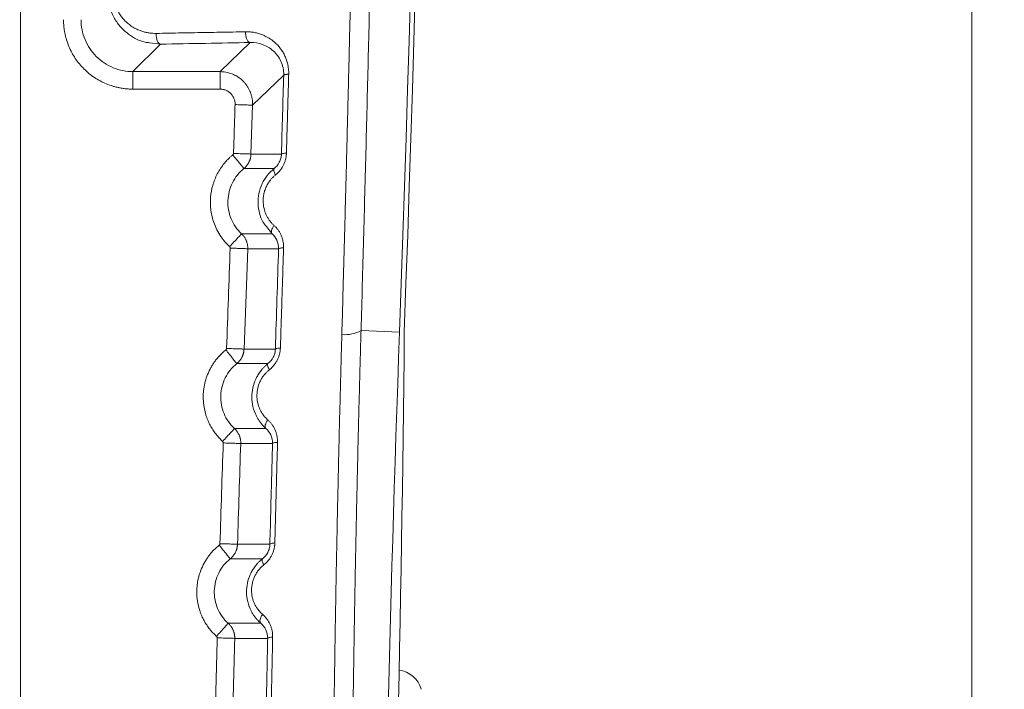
# Model space of a CAD drawing. Header units: millimetres. Extents: x 0 to 594, y 0 to 420.
# Tile 35 of 75: x 155 to 186, y 259 to 280. Entities that reach past the tile are written whole.
import ezdxf

# ---------------------------------------------------------------- set-up
doc = ezdxf.new("R2010")
doc.units = ezdxf.units.MM
doc.styles.add('SLDTEXTSTYLE1', font='TXT', dxfattribs={"width": 0.605})
doc.dimstyles.new('SLDDIMSTYLE0', dxfattribs={"dimtxt": 2.568319, "dimasz": 3.3, "dimexe": 0, "dimexo": 0.0625, "dimgap": 0.64208, "dimtad": 1, "dimdec": 1, "dimlfac": 5, "dimrnd": 1e-09, "dimzin": 12, "dimdsep": 46, "dimtxsty": 'SLDTEXTSTYLE1', "dimsah": 1, "dimcen": 0.09, "dimadec": 0, "dimazin": 3, "dimtfac": 1, "dimtdec": 1, "dimtofl": 0, "dimtmove": 0, "dimatfit": 3, "dimfxl": 0, "dimfrac": 2, "dimtolj": 1, "dimtzin": 12, "dimarcsym": 0})

# ---------------------------------------------------------------- blocks, each defined once
blk = doc.blocks.new('_D_15')
at = {"color": 7, "linetype": 'Continuous', "lineweight": 0}
for p, q in [((107.707, 372.909), (185.665, 372.909)), ((184.665, 230.163), (184.665, 372.909)), ((180.133, 305.701), (180.133, 306.289)), ((180.133, 306.289), (184.077, 306.289)), ((184.077, 306.289), (184.077, 305.701)), ((180.133, 297.371), (180.133, 296.783)), ((184.077, 296.783), (184.077, 297.371)), ((180.133, 296.783), (184.077, 296.783)), ((162.794, 230.163), (185.665, 230.163))]:
    blk.add_line(p, q, dxfattribs=at)
for points in [[(184.665, 372.909), (184.165, 369.609), (185.165, 369.609)], [(184.665, 230.163), (185.165, 233.463), (184.165, 233.463)]]:
    blk.add_solid(points, dxfattribs=at)
at = {"color": 7, "linetype": 'Continuous', "lineweight": 0, "char_height": 2.6458, "attachment_point": 1, "rotation": 90, "style": 'SLDTEXTSTYLE1'}
for s, insert in [('713,7', (176.135, 297.126)), ('28,1', (180.667, 298.106))]:
    blk.add_mtext(s, dxfattribs=dict(at, insert=insert))

msp = doc.modelspace()

# ---------------------------------------------------------------- linework, layer by layer
at = {"color": 7, "linetype": 'Continuous', "lineweight": 15}
for p, q in [((155.356, 240.307), (155.356, 352.309)), ((158.825, 278.328), (159.671, 279.174)), ((162.436, 279.223), (161.511, 278.328)), ((161.511, 278.328), (158.825, 278.328)), ((163.467, 278.223), (162.51, 277.296)), ((161.511, 277.788), (158.825, 277.788)), ((162.46, 275.79), (162.51, 277.296)), ((162.46, 275.79), (163.397, 275.791)), ((162.239, 275.345), (163.173, 275.345)), ((163.109, 273.334), (162.169, 273.335)), ((162.247, 269.785), (162.36, 272.874)), ((163.309, 272.874), (162.359, 272.874)), ((167.035, 270.309), (165.85, 270.352)), ((162.246, 269.785), (163.211, 269.785)), ((162.022, 269.339), (162.983, 269.339)), ((162.919, 267.34), (161.95, 267.341)), ((163.124, 266.877), (162.144, 266.878)), ((162.044, 263.776), (163.041, 263.777)), ((161.818, 263.326), (162.813, 263.326)), ((162.761, 261.343), (161.758, 261.343)), ((162.974, 260.878), (161.959, 260.878))]:
    msp.add_line(p, q, dxfattribs=at)
at = {"color": 8, "linetype": 'Continuous', "lineweight": 15}
for p, q in [((159.335, 279.218), (159.671, 279.174)), ((162.933, 273.561), (163.108, 273.333))]:
    msp.add_line(p, q, dxfattribs=at)
at = {"color": 7, "linetype": 'Continuous', "lineweight": 15, "flags": 128}
for points in [[(159.671, 279.174), (159.643, 279.182), (159.617, 279.202), (159.593, 279.234), (159.573, 279.276), (159.556, 279.327), (159.545, 279.383), (159.538, 279.444), (159.538, 279.505)], [(163.109, 273.334), (163.096, 273.353), (163.089, 273.377), (163.088, 273.406), (163.093, 273.439), (163.104, 273.475), (163.12, 273.513), (163.142, 273.552), (163.168, 273.592)], [(162.919, 267.34), (162.906, 267.36), (162.898, 267.385), (162.896, 267.415), (162.901, 267.449), (162.912, 267.486), (162.928, 267.525), (162.95, 267.565), (162.977, 267.605)]]:
    msp.add_lwpolyline(points, dxfattribs=at)
at = {"color": 7, "linetype": 'Continuous', "lineweight": 15}
for centre, radius, start, end in [((-1331.993, 324.309), 1500, 357.936906, 1.58813), ((-1331.993, 324.311), 1500.147, 357.936937, 1.58947), ((165.349, 271.293), 1.065, 265.1205, 298.0364), ((1166.387, 234.309), 1000, 177.936906, 179.404983), ((-832.915, 280.268), 1000.147, 357.943004, 359.429318), ((163.337, 269.549), 0.268, 84.0806, 118.1353), ((163.252, 266.663), 0.25, 84.2059, 120.93), ((166.907, 259.076), 0.833, 16.2602, 81.961)]:
    msp.add_arc(centre, radius, start, end, dxfattribs=at)
for points, knots in [([(165.837, 365.134), (165.84, 364.904), (165.848, 364.445), (165.858, 363.755), (165.869, 363.064), (165.879, 362.372), (165.889, 361.68), (165.898, 360.988), (165.908, 360.294), (165.917, 359.6), (165.926, 358.906), (165.935, 358.21), (165.944, 357.515), (165.952, 356.818), (165.96, 356.121), (165.969, 355.423), (165.976, 354.725), (165.984, 354.026), (165.991, 353.327), (165.999, 352.627), (166.005, 351.926), (166.012, 351.225), (166.019, 350.523), (166.025, 349.821), (166.031, 349.118), (166.037, 348.415), (166.043, 347.711), (166.048, 347.006), (166.053, 346.301), (166.058, 345.596), (166.063, 344.89), (166.067, 344.183), (166.072, 343.476), (166.076, 342.768), (166.08, 342.06), (166.083, 341.352), (166.087, 340.642), (166.09, 339.933), (166.093, 339.223), (166.095, 338.512), (166.098, 337.801), (166.1, 337.089), (166.102, 336.377), (166.104, 335.665), (166.105, 334.952), (166.107, 334.238), (166.108, 333.524), (166.109, 332.81), (166.109, 332.095), (166.11, 331.38), (166.11, 330.664), (166.11, 329.948), (166.109, 329.232), (166.109, 328.515), (166.108, 327.797), (166.107, 327.079), (166.105, 326.361), (166.104, 325.643), (166.102, 324.924), (166.1, 324.204), (166.098, 323.484), (166.095, 322.764), (166.092, 322.044), (166.089, 321.323), (166.086, 320.602), (166.083, 319.88), (166.079, 319.158), (166.075, 318.436), (166.071, 317.713), (166.066, 316.99), (166.061, 316.266), (166.056, 315.543), (166.051, 314.819), (166.046, 314.094), (166.04, 313.37), (166.034, 312.645), (166.028, 311.919), (166.021, 311.194), (166.015, 310.468), (166.008, 309.741), (166, 309.015), (165.993, 308.288), (165.985, 307.561), (165.977, 306.834), (165.969, 306.106), (165.961, 305.378), (165.952, 304.65), (165.943, 303.922), (165.934, 303.193), (165.924, 302.464), (165.915, 301.735), (165.905, 301.006), (165.894, 300.276), (165.884, 299.546), (165.873, 298.816), (165.862, 298.086), (165.851, 297.356), (165.84, 296.625), (165.828, 295.894), (165.816, 295.163), (165.804, 294.432), (165.791, 293.7), (165.778, 292.969), (165.765, 292.237), (165.752, 291.505), (165.739, 290.773), (165.725, 290.041), (165.711, 289.308), (165.697, 288.576), (165.682, 287.843), (165.667, 287.11), (165.652, 286.377), (165.637, 285.644), (165.622, 284.911), (165.606, 284.177), (165.59, 283.444), (165.573, 282.71), (165.557, 281.977), (165.54, 281.243), (165.523, 280.509), (165.506, 279.775), (165.488, 279.041), (165.47, 278.307), (165.452, 277.573), (165.434, 276.839), (165.416, 276.105), (165.397, 275.371), (165.378, 274.636), (165.358, 273.902), (165.339, 273.168), (165.319, 272.434), (165.299, 271.699), (165.279, 270.965), (165.265, 270.476), (165.258, 270.231)], [0, 0, 0, 0, 0.007374, 0.014751, 0.022132, 0.029515, 0.036902, 0.044292, 0.051685, 0.059081, 0.06648, 0.073882, 0.081288, 0.088696, 0.096108, 0.103523, 0.110941, 0.118362, 0.125786, 0.133213, 0.140643, 0.148077, 0.155513, 0.162952, 0.170395, 0.17784, 0.185289, 0.192741, 0.200195, 0.207653, 0.215114, 0.222578, 0.230044, 0.237514, 0.244987, 0.252463, 0.259942, 0.267424, 0.27491, 0.282398, 0.289889, 0.297383, 0.304881, 0.312381, 0.319885, 0.327391, 0.334901, 0.342414, 0.34993, 0.357449, 0.364971, 0.372496, 0.380024, 0.387555, 0.395089, 0.402627, 0.410167, 0.417711, 0.425257, 0.432807, 0.440359, 0.447915, 0.455474, 0.463036, 0.470601, 0.478169, 0.48574, 0.493314, 0.500892, 0.508472, 0.516055, 0.523642, 0.531231, 0.538824, 0.54642, 0.554018, 0.56162, 0.569225, 0.576833, 0.584444, 0.592058, 0.599675, 0.607295, 0.614918, 0.622544, 0.630174, 0.637806, 0.645441, 0.65308, 0.660722, 0.668366, 0.676014, 0.683665, 0.691319, 0.698976, 0.706636, 0.714299, 0.721965, 0.729635, 0.737307, 0.744983, 0.752661, 0.760343, 0.768028, 0.775716, 0.783407, 0.791101, 0.798798, 0.806499, 0.814202, 0.821909, 0.829619, 0.837332, 0.845047, 0.852766, 0.860488, 0.868214, 0.875942, 0.883673, 0.891407, 0.899144, 0.906885, 0.914628, 0.922374, 0.930123, 0.937876, 0.945631, 0.953389, 0.96115, 0.968914, 0.976681, 0.984451, 0.992224, 1, 1, 1, 1]), ([(166.413, 364.951), (166.417, 364.713), (166.424, 364.237), (166.436, 363.523), (166.447, 362.809), (166.458, 362.096), (166.468, 361.383), (166.479, 360.671), (166.489, 359.959), (166.499, 359.247), (166.509, 358.536), (166.518, 357.825), (166.527, 357.114), (166.536, 356.404), (166.545, 355.694), (166.553, 354.985), (166.57, 353.573), (166.593, 351.452), (166.62, 348.614), (166.643, 345.757), (166.67, 341.83), (166.693, 336.841), (166.704, 330.797), (166.697, 324.771), (166.673, 318.737), (166.632, 312.689), (166.573, 306.619), (166.496, 300.544), (166.426, 296.019), (166.374, 293.044), (166.348, 291.618), (166.322, 290.194), (166.294, 288.771), (166.266, 287.348), (166.236, 285.927), (166.206, 284.506), (166.174, 283.087), (166.142, 281.668), (166.109, 280.25), (166.074, 278.833), (166.039, 277.417), (166.003, 276.002), (165.966, 274.588), (165.928, 273.175), (165.89, 271.763), (165.863, 270.822), (165.85, 270.352)], [0, 0, 0, 0, 0.007665, 0.015323, 0.022972, 0.030612, 0.038245, 0.045869, 0.053486, 0.061094, 0.068695, 0.076288, 0.083872, 0.091449, 0.099019, 0.106581, 0.114135, 0.144153, 0.174311, 0.204615, 0.235067, 0.299143, 0.362904, 0.426383, 0.489607, 0.553381, 0.61719, 0.681066, 0.745039, 0.760061, 0.775077, 0.790089, 0.805097, 0.820101, 0.835102, 0.8501, 0.865095, 0.880088, 0.895079, 0.910068, 0.925057, 0.940045, 0.955033, 0.970021, 0.98501, 1, 1, 1, 1]), ([(158.044, 280.745), (158.053, 280.617), (158.073, 280.356), (158.215, 280.01), (158.422, 279.709), (158.737, 279.428), (159.057, 279.246), (159.29, 279.222), (159.335, 279.218)], [0, 0, 0, 0, 0.168692, 0.346364, 0.499104, 0.667669, 0.936225, 1, 1, 1, 1]), ([(158.215, 280.775), (158.215, 280.76), (158.215, 280.73), (158.218, 280.684), (158.222, 280.639), (158.228, 280.594), (158.235, 280.55), (158.244, 280.506), (158.263, 280.427), (158.301, 280.314), (158.366, 280.175), (158.445, 280.047), (158.535, 279.935), (158.634, 279.837), (158.744, 279.747), (158.871, 279.667), (159.001, 279.605), (159.126, 279.561), (159.235, 279.533), (159.34, 279.515), (159.438, 279.506), (159.504, 279.505), (159.538, 279.505)], [0, 0, 0, 0, 0.0209858, 0.041857, 0.0626457, 0.0833843, 0.1041055, 0.1248421, 0.1456268, 0.2182645, 0.2921733, 0.3632156, 0.4353363, 0.5018301, 0.5690174, 0.6475866, 0.7269561, 0.7879004, 0.8491074, 0.8994445, 0.949668, 1, 1, 1, 1]), ([(158.825, 277.788), (158.804, 277.788), (158.764, 277.788), (158.703, 277.791), (158.642, 277.795), (158.582, 277.801), (158.523, 277.809), (158.463, 277.818), (158.39, 277.832), (158.302, 277.852), (158.167, 277.889), (157.937, 277.972), (157.627, 278.138), (157.303, 278.405), (157.036, 278.728), (156.871, 279.038), (156.788, 279.268), (156.75, 279.402), (156.727, 279.505), (156.708, 279.609), (156.695, 279.714), (156.687, 279.82), (156.686, 279.891), (156.686, 279.927)], [0, 0, 0, 0, 0.018191, 0.036297, 0.054332, 0.072311, 0.090248, 0.108157, 0.126054, 0.157124, 0.188402, 0.251, 0.375892, 0.49997, 0.623946, 0.748564, 0.81107, 0.842333, 0.873462, 0.904919, 0.936442, 0.968109, 1, 1, 1, 1]), ([(158.825, 278.328), (158.615, 278.328), (158.406, 278.369), (158.019, 278.529), (157.841, 278.648), (157.545, 278.944), (157.427, 279.121), (157.267, 279.508), (157.225, 279.717), (157.226, 279.927)], [0, 0, 0, 0, 0.25, 0.25, 0.5, 0.5, 0.75, 0.75, 1, 1, 1, 1]), ([(159.538, 279.505), (159.669, 279.507), (159.933, 279.512), (160.328, 279.519), (160.723, 279.526), (161.117, 279.533), (161.51, 279.54), (161.903, 279.548), (162.164, 279.552), (162.294, 279.555)], [0, 0, 0, 0, 0.142527, 0.285164, 0.427911, 0.570768, 0.713735, 0.856813, 1, 1, 1, 1]), ([(162.436, 279.223), (162.415, 279.225), (162.394, 279.236), (162.358, 279.274), (162.343, 279.299), (162.32, 279.353), (162.31, 279.387), (162.296, 279.466), (162.293, 279.51), (162.294, 279.555)], [0, 0, 0, 0, 0.25, 0.25, 0.5, 0.5, 0.75, 0.75, 1, 1, 1, 1]), ([(162.294, 279.555), (162.311, 279.555), (162.344, 279.555), (162.393, 279.554), (162.442, 279.55), (162.49, 279.545), (162.563, 279.535), (162.662, 279.513), (162.796, 279.47), (162.944, 279.405), (163.098, 279.31), (163.262, 279.173), (163.388, 279.021), (163.48, 278.866), (163.534, 278.747), (163.576, 278.625), (163.602, 278.514), (163.615, 278.417), (163.622, 278.332), (163.621, 278.275), (163.621, 278.247)], [0, 0, 0, 0, 0.024828, 0.049408, 0.073765, 0.097925, 0.121911, 0.185132, 0.249375, 0.334319, 0.426843, 0.517508, 0.647993, 0.709853, 0.771245, 0.830074, 0.887443, 0.924717, 0.962166, 1, 1, 1, 1]), ([(162.436, 279.223), (162.565, 279.227), (162.693, 279.206), (162.933, 279.12), (163.046, 279.055), (163.193, 278.923), (163.238, 278.874), (163.319, 278.766), (163.354, 278.706), (163.411, 278.579), (163.433, 278.512), (163.462, 278.37), (163.469, 278.297), (163.467, 278.223)], [0, 0, 0, 0, 0.25, 0.25, 0.5, 0.5, 0.625, 0.625, 0.75, 0.75, 0.875, 0.875, 1, 1, 1, 1]), ([(158.825, 277.788), (158.825, 277.85), (158.825, 277.918), (158.825, 278.048), (158.825, 278.111), (158.825, 278.215), (158.825, 278.257), (158.825, 278.312), (158.825, 278.325), (158.825, 278.328)], [0, 0, 0, 0, 0.25, 0.25, 0.5, 0.5, 0.75, 0.75, 1, 1, 1, 1]), ([(161.511, 277.788), (161.511, 277.857), (161.511, 277.926), (161.511, 278.054), (161.511, 278.113), (161.511, 278.213), (161.511, 278.253), (161.511, 278.309), (161.511, 278.325), (161.511, 278.328)], [0, 0, 0, 0, 0.25, 0.25, 0.5, 0.5, 0.75, 0.75, 1, 1, 1, 1]), ([(162.51, 277.296), (162.51, 277.311), (162.51, 277.342), (162.509, 277.387), (162.505, 277.432), (162.499, 277.477), (162.491, 277.521), (162.482, 277.565), (162.47, 277.608), (162.457, 277.65), (162.442, 277.691), (162.425, 277.731), (162.407, 277.77), (162.387, 277.808), (162.366, 277.845), (162.343, 277.881), (162.319, 277.916), (162.294, 277.949), (162.267, 277.981), (162.231, 278.021), (162.184, 278.068), (162.124, 278.118), (162.06, 278.164), (161.991, 278.206), (161.918, 278.242), (161.842, 278.272), (161.762, 278.297), (161.68, 278.314), (161.596, 278.326), (161.539, 278.327), (161.511, 278.328)], [0, 0, 0, 0, 0.028663, 0.057158, 0.085487, 0.113648, 0.141642, 0.169468, 0.197128, 0.224621, 0.251947, 0.279106, 0.306099, 0.332925, 0.359585, 0.386078, 0.412404, 0.438565, 0.46456, 0.490388, 0.538881, 0.587921, 0.637508, 0.687644, 0.738328, 0.789562, 0.841345, 0.893679, 0.946564, 1, 1, 1, 1]), ([(163.467, 278.223), (163.468, 278.226), (163.473, 278.229), (163.49, 278.235), (163.502, 278.237), (163.53, 278.241), (163.547, 278.243), (163.572, 278.245), (163.581, 278.245), (163.6, 278.246), (163.61, 278.247), (163.621, 278.247)], [0, 0, 0, 0, 0.25, 0.25, 0.5, 0.5, 0.75, 0.75, 0.875, 0.875, 1, 1, 1, 1]), ([(163.621, 278.247), (163.615, 278.044), (163.604, 277.638), (163.586, 277.03), (163.569, 276.422), (163.557, 276.018), (163.551, 275.816)], [0, 0, 0, 0, 0.250539, 0.500718, 0.750539, 1, 1, 1, 1]), ([(161.97, 277.313), (161.97, 277.321), (161.971, 277.335), (161.97, 277.357), (161.967, 277.388), (161.96, 277.43), (161.942, 277.494), (161.907, 277.568), (161.848, 277.645), (161.774, 277.709), (161.701, 277.749), (161.637, 277.771), (161.59, 277.782), (161.548, 277.787), (161.523, 277.788), (161.511, 277.788)], [0, 0, 0, 0, 0.029549, 0.058829, 0.087907, 0.157528, 0.23092, 0.358465, 0.490016, 0.622914, 0.754473, 0.827855, 0.898433, 0.948814, 1, 1, 1, 1]), ([(161.921, 275.808), (161.929, 276.059), (161.946, 276.561), (161.962, 277.062), (161.97, 277.313)], [0, 0, 0, 0, 0.499983, 1, 1, 1, 1]), ([(161.97, 277.313), (162.033, 277.311), (162.1, 277.309), (162.23, 277.305), (162.293, 277.303), (162.397, 277.299), (162.439, 277.298), (162.494, 277.296), (162.507, 277.296), (162.51, 277.296)], [0, 0, 0, 0, 0.25, 0.25, 0.5, 0.5, 0.75, 0.75, 1, 1, 1, 1]), ([(161.801, 272.94), (161.786, 272.953), (161.757, 272.981), (161.715, 273.024), (161.674, 273.069), (161.623, 273.128), (161.563, 273.206), (161.476, 273.336), (161.384, 273.503), (161.302, 273.706), (161.249, 273.903), (161.218, 274.093), (161.206, 274.279), (161.214, 274.525), (161.271, 274.833), (161.388, 275.128), (161.519, 275.349), (161.614, 275.479), (161.697, 275.575), (161.762, 275.642), (161.828, 275.705), (161.875, 275.744), (161.898, 275.764)], [0, 0, 0, 0, 0.019047, 0.037916, 0.056626, 0.075198, 0.111882, 0.148862, 0.221739, 0.29038, 0.353561, 0.413176, 0.470863, 0.52803, 0.643934, 0.762843, 0.823633, 0.884319, 0.913699, 0.942955, 0.971251, 1, 1, 1, 1]), ([(161.898, 275.764), (161.901, 275.766), (161.905, 275.769), (161.91, 275.776), (161.915, 275.785), (161.919, 275.795), (161.92, 275.804), (161.921, 275.808)], [0, 0, 0, 0, 0.168049, 0.334519, 0.502831, 0.750029, 1, 1, 1, 1]), ([(161.898, 275.764), (161.934, 275.72), (161.973, 275.672), (162.052, 275.575), (162.092, 275.526), (162.161, 275.442), (162.189, 275.406), (162.228, 275.358), (162.238, 275.346), (162.239, 275.345)], [0, 0, 0, 0, 0.25, 0.25, 0.5, 0.5, 0.75, 0.75, 1, 1, 1, 1]), ([(161.921, 275.808), (161.99, 275.806), (162.059, 275.804), (162.187, 275.799), (162.246, 275.797), (162.345, 275.794), (162.386, 275.793), (162.442, 275.791), (162.458, 275.79), (162.46, 275.79)], [0, 0, 0, 0, 0.25, 0.25, 0.5, 0.5, 0.75, 0.75, 1, 1, 1, 1]), ([(162.239, 275.345), (162.248, 275.352), (162.265, 275.367), (162.29, 275.391), (162.312, 275.415), (162.333, 275.441), (162.353, 275.467), (162.371, 275.495), (162.387, 275.523), (162.402, 275.552), (162.415, 275.581), (162.426, 275.61), (162.436, 275.64), (162.444, 275.67), (162.45, 275.7), (162.455, 275.73), (162.458, 275.76), (162.459, 275.78), (162.46, 275.79)], [0, 0, 0, 0, 0.066565, 0.132589, 0.198081, 0.263044, 0.327474, 0.391363, 0.454705, 0.517494, 0.579725, 0.641398, 0.70252, 0.763098, 0.823134, 0.88263, 0.941585, 1, 1, 1, 1]), ([(163.397, 275.791), (163.396, 275.747), (163.39, 275.704), (163.368, 275.619), (163.352, 275.578), (163.293, 275.462), (163.237, 275.396), (163.173, 275.345)], [0, 0, 0, 0, 0.25, 0.25, 0.5, 0.5, 1, 1, 1, 1]), ([(163.551, 275.816), (163.551, 275.804), (163.55, 275.781), (163.547, 275.745), (163.542, 275.71), (163.536, 275.675), (163.524, 275.62), (163.503, 275.547), (163.465, 275.456), (163.417, 275.369), (163.365, 275.297), (163.314, 275.238), (163.268, 275.191), (163.234, 275.163), (163.217, 275.149)], [0, 0, 0, 0, 0.045769, 0.091318, 0.136743, 0.182144, 0.227617, 0.351115, 0.474906, 0.604311, 0.736256, 0.823149, 0.910885, 1, 1, 1, 1]), ([(163.397, 275.791), (163.399, 275.796), (163.414, 275.802), (163.469, 275.811), (163.508, 275.814), (163.551, 275.816)], [0, 0, 0, 0, 0.5, 0.5, 1, 1, 1, 1]), ([(162.169, 273.335), (162.099, 273.399), (162.037, 273.471), (161.93, 273.627), (161.884, 273.71), (161.776, 273.973), (161.742, 274.165), (161.756, 274.545), (161.804, 274.734), (161.972, 275.074), (162.093, 275.226), (162.239, 275.345)], [0, 0, 0, 0, 0.125, 0.125, 0.25, 0.25, 0.5, 0.5, 0.75, 0.75, 1, 1, 1, 1]), ([(163.173, 275.345), (163.099, 275.277), (162.954, 275.143), (162.791, 274.876), (162.69, 274.573), (162.666, 274.258), (162.717, 273.963), (162.797, 273.722), (162.896, 273.606), (162.933, 273.561)], [0, 0, 0, 0, 0.152437, 0.29947, 0.459971, 0.621819, 0.761449, 0.909011, 1, 1, 1, 1]), ([(163.217, 275.149), (163.206, 275.139), (163.182, 275.12), (163.149, 275.089), (163.117, 275.057), (163.086, 275.024), (163.042, 274.971), (162.988, 274.895), (162.927, 274.783), (162.882, 274.668), (162.84, 274.503), (162.825, 274.299), (162.86, 274.102), (162.907, 273.964), (162.948, 273.875), (162.995, 273.794), (163.047, 273.721), (163.105, 273.653), (163.147, 273.612), (163.168, 273.592)], [0, 0, 0, 0, 0.026184, 0.052091, 0.077779, 0.103304, 0.128726, 0.193835, 0.258338, 0.338672, 0.395197, 0.536277, 0.669536, 0.727396, 0.786166, 0.839263, 0.89286, 0.945986, 1, 1, 1, 1]), ([(163.173, 275.345), (163.165, 275.339), (163.161, 275.328), (163.159, 275.303), (163.16, 275.288), (163.167, 275.257), (163.173, 275.238), (163.191, 275.196), (163.203, 275.173), (163.217, 275.149)], [0, 0, 0, 0, 0.25, 0.25, 0.5, 0.5, 0.75, 0.75, 1, 1, 1, 1]), ([(163.168, 273.592), (163.178, 273.582), (163.198, 273.564), (163.227, 273.534), (163.254, 273.503), (163.291, 273.457), (163.334, 273.395), (163.379, 273.31), (163.411, 273.233), (163.431, 273.167), (163.446, 273.109), (163.457, 273.045), (163.464, 272.974), (163.463, 272.926), (163.463, 272.902)], [0, 0, 0, 0, 0.056043, 0.111726, 0.167145, 0.222399, 0.346823, 0.46788, 0.599737, 0.667261, 0.73357, 0.822557, 0.91112, 1, 1, 1, 1]), ([(161.801, 272.94), (161.844, 272.986), (161.89, 273.035), (161.979, 273.131), (162.022, 273.177), (162.094, 273.254), (162.122, 273.284), (162.159, 273.324), (162.168, 273.334), (162.169, 273.335)], [0, 0, 0, 0, 0.25, 0.25, 0.5, 0.5, 0.75, 0.75, 1, 1, 1, 1]), ([(162.359, 272.874), (162.359, 272.886), (162.36, 272.909), (162.358, 272.944), (162.354, 272.979), (162.348, 273.014), (162.34, 273.049), (162.33, 273.084), (162.317, 273.118), (162.302, 273.152), (162.285, 273.185), (162.266, 273.218), (162.245, 273.249), (162.222, 273.279), (162.196, 273.308), (162.178, 273.326), (162.169, 273.335)], [0, 0, 0, 0, 0.067549, 0.135689, 0.20442, 0.273742, 0.343659, 0.414179, 0.485313, 0.55706, 0.629415, 0.702366, 0.775904, 0.85002, 0.924715, 1, 1, 1, 1]), ([(163.109, 273.334), (163.169, 273.28), (163.221, 273.213), (163.292, 273.056), (163.312, 272.966), (163.309, 272.874)], [0, 0, 0, 0, 0.5, 0.5, 1, 1, 1, 1]), ([(161.707, 269.805), (161.726, 270.32), (161.765, 271.349), (161.801, 272.379), (161.82, 272.893)], [0, 0, 0, 0, 0.5000793, 1, 1, 1, 1]), ([(161.82, 272.893), (161.82, 272.896), (161.82, 272.902), (161.818, 272.91), (161.815, 272.92), (161.81, 272.93), (161.804, 272.936), (161.801, 272.94)], [0, 0, 0, 0, 0.166436, 0.331169, 0.497527, 0.747571, 1, 1, 1, 1]), ([(161.82, 272.893), (161.876, 272.891), (161.937, 272.889), (162.061, 272.885), (162.123, 272.883), (162.232, 272.879), (162.278, 272.877), (162.34, 272.875), (162.357, 272.874), (162.359, 272.874)], [0, 0, 0, 0, 0.25, 0.25, 0.5, 0.5, 0.75, 0.75, 1, 1, 1, 1]), ([(163.309, 272.874), (163.311, 272.881), (163.33, 272.887), (163.37, 272.894), (163.384, 272.896), (163.419, 272.899), (163.44, 272.901), (163.463, 272.902)], [0, 0, 0, 0, 0.5, 0.5, 0.75, 0.75, 1, 1, 1, 1]), ([(163.463, 272.902), (163.455, 272.643), (163.439, 272.128), (163.415, 271.355), (163.39, 270.585), (163.373, 270.072), (163.365, 269.815)], [0, 0, 0, 0, 0.250792, 0.501056, 0.750792, 1, 1, 1, 1]), ([(165.85, 270.352), (165.843, 270.13), (165.831, 269.687), (165.813, 269.023), (165.795, 268.359), (165.778, 267.695), (165.762, 267.032), (165.746, 266.37), (165.731, 265.708), (165.716, 265.046), (165.702, 264.385), (165.688, 263.725), (165.675, 263.065), (165.663, 262.405), (165.651, 261.746), (165.64, 261.087), (165.629, 260.429), (165.619, 259.772), (165.609, 259.115), (165.6, 258.458), (165.588, 257.606), (165.576, 256.56), (165.563, 255.322), (165.552, 254.085), (165.543, 252.852), (165.536, 251.621), (165.531, 250.393), (165.528, 249.168), (165.527, 247.945), (165.528, 246.725), (165.53, 245.914), (165.531, 245.508)], [0, 0, 0, 0, 0.026487, 0.052966, 0.079437, 0.105902, 0.132358, 0.158808, 0.185252, 0.211689, 0.23812, 0.264545, 0.290964, 0.317379, 0.343788, 0.370192, 0.396592, 0.422987, 0.449378, 0.475766, 0.50215, 0.552122, 0.602048, 0.651929, 0.701767, 0.751565, 0.801323, 0.851044, 0.900729, 0.950381, 1, 1, 1, 1]), ([(165.258, 270.231), (165.252, 270.013), (165.24, 269.578), (165.223, 268.926), (165.206, 268.276), (165.189, 267.627), (165.173, 266.979), (165.158, 266.333), (165.144, 265.689), (165.129, 265.045), (165.116, 264.404), (165.103, 263.763), (165.09, 263.124), (165.078, 262.487), (165.067, 261.851), (165.056, 261.217), (165.046, 260.584), (165.036, 259.953), (165.027, 259.323), (165.018, 258.694), (165.01, 258.067), (165.003, 257.442), (164.995, 256.818), (164.989, 256.196), (164.983, 255.575), (164.977, 254.956), (164.972, 254.338), (164.968, 253.722), (164.963, 253.107), (164.96, 252.494), (164.957, 251.882), (164.954, 251.272), (164.952, 250.664), (164.95, 250.057), (164.949, 249.451), (164.949, 248.848), (164.948, 248.245), (164.949, 247.645), (164.949, 247.045), (164.951, 246.448), (164.952, 245.852), (164.954, 245.455), (164.954, 245.257)], [0, 0, 0, 0, 0.025884, 0.051724, 0.077518, 0.103267, 0.12897, 0.154629, 0.180242, 0.20581, 0.231332, 0.25681, 0.282241, 0.307628, 0.332968, 0.358264, 0.383513, 0.408718, 0.433876, 0.45899, 0.484058, 0.50908, 0.534057, 0.558988, 0.583875, 0.608716, 0.633511, 0.658261, 0.682966, 0.707626, 0.73224, 0.756809, 0.781333, 0.805811, 0.830244, 0.854632, 0.878974, 0.90327, 0.927521, 0.951726, 0.975886, 1, 1, 1, 1]), ([(161.585, 266.942), (161.57, 266.957), (161.54, 266.985), (161.496, 267.029), (161.454, 267.075), (161.413, 267.123), (161.353, 267.197), (161.28, 267.301), (161.198, 267.442), (161.126, 267.595), (161.043, 267.826), (160.98, 268.152), (160.989, 268.5), (161.046, 268.788), (161.12, 269.007), (161.204, 269.183), (161.285, 269.319), (161.352, 269.417), (161.425, 269.51), (161.505, 269.598), (161.591, 269.683), (161.653, 269.734), (161.684, 269.76)], [0, 0, 0, 0, 0.019471, 0.038955, 0.058475, 0.078052, 0.097711, 0.147818, 0.197524, 0.25039, 0.306273, 0.427142, 0.559511, 0.630733, 0.701986, 0.775914, 0.81318, 0.850059, 0.887117, 0.924163, 0.96181, 1, 1, 1, 1]), ([(161.684, 269.76), (161.686, 269.762), (161.691, 269.766), (161.696, 269.773), (161.701, 269.781), (161.705, 269.792), (161.706, 269.801), (161.707, 269.805)], [0, 0, 0, 0, 0.168106, 0.33462, 0.503, 0.75011, 1, 1, 1, 1]), ([(161.684, 269.76), (161.72, 269.716), (161.758, 269.668), (161.836, 269.57), (161.876, 269.521), (161.944, 269.436), (161.972, 269.4), (162.011, 269.352), (162.021, 269.34), (162.022, 269.339)], [0, 0, 0, 0, 0.25, 0.25, 0.5, 0.5, 0.75, 0.75, 1, 1, 1, 1]), ([(161.707, 269.805), (161.776, 269.802), (161.845, 269.8), (161.973, 269.795), (162.032, 269.793), (162.132, 269.789), (162.172, 269.788), (162.228, 269.785), (162.244, 269.785), (162.247, 269.785)], [0, 0, 0, 0, 0.25, 0.25, 0.5, 0.5, 0.75, 0.75, 1, 1, 1, 1]), ([(162.022, 269.339), (162.03, 269.346), (162.048, 269.361), (162.072, 269.384), (162.096, 269.409), (162.117, 269.435), (162.137, 269.461), (162.155, 269.489), (162.172, 269.517), (162.187, 269.545), (162.2, 269.575), (162.211, 269.604), (162.221, 269.634), (162.229, 269.664), (162.236, 269.694), (162.241, 269.724), (162.244, 269.755), (162.245, 269.775), (162.246, 269.785)], [0, 0, 0, 0, 0.066658, 0.132763, 0.198324, 0.263344, 0.327818, 0.391739, 0.4551, 0.517896, 0.580121, 0.641776, 0.702867, 0.7634, 0.82338, 0.882807, 0.94168, 1, 1, 1, 1]), ([(163.211, 269.785), (163.21, 269.742), (163.203, 269.698), (163.181, 269.613), (163.165, 269.572), (163.105, 269.456), (163.048, 269.39), (162.983, 269.339)], [0, 0, 0, 0, 0.25, 0.25, 0.5, 0.5, 1, 1, 1, 1]), ([(163.365, 269.815), (163.364, 269.804), (163.363, 269.78), (163.36, 269.745), (163.355, 269.71), (163.349, 269.676), (163.337, 269.621), (163.316, 269.548), (163.277, 269.456), (163.228, 269.369), (163.176, 269.295), (163.124, 269.237), (163.077, 269.189), (163.043, 269.161), (163.025, 269.147)], [0, 0, 0, 0, 0.045224, 0.090224, 0.135094, 0.179929, 0.224823, 0.348245, 0.47223, 0.602652, 0.734875, 0.822421, 0.910611, 1, 1, 1, 1]), ([(161.95, 267.341), (161.811, 267.468), (161.701, 267.625), (161.556, 267.973), (161.522, 268.164), (161.536, 268.543), (161.583, 268.731), (161.71, 268.986), (161.762, 269.066), (161.88, 269.213), (161.948, 269.28), (162.022, 269.339)], [0, 0, 0, 0, 0.25, 0.25, 0.5, 0.5, 0.75, 0.75, 0.875, 0.875, 1, 1, 1, 1]), ([(162.983, 269.339), (162.971, 269.329), (162.946, 269.31), (162.912, 269.279), (162.879, 269.248), (162.848, 269.216), (162.818, 269.185), (162.77, 269.128), (162.707, 269.044), (162.612, 268.885), (162.524, 268.665), (162.477, 268.378), (162.495, 268.078), (162.563, 267.853), (162.637, 267.701), (162.686, 267.614), (162.725, 267.559), (162.745, 267.531)], [0, 0, 0, 0, 0.02382, 0.047045, 0.069668, 0.091678, 0.113067, 0.133832, 0.201948, 0.268138, 0.40617, 0.54531, 0.688663, 0.846642, 0.895412, 0.94654, 1, 1, 1, 1]), ([(162.983, 269.339), (162.976, 269.333), (162.972, 269.323), (162.969, 269.298), (162.97, 269.284), (162.977, 269.253), (162.983, 269.235), (163, 269.194), (163.011, 269.171), (163.025, 269.147)], [0, 0, 0, 0, 0.25, 0.25, 0.5, 0.5, 0.75, 0.75, 1, 1, 1, 1]), ([(163.025, 269.147), (163.014, 269.138), (162.991, 269.12), (162.959, 269.09), (162.927, 269.059), (162.897, 269.027), (162.854, 268.977), (162.802, 268.904), (162.746, 268.806), (162.701, 268.702), (162.658, 268.556), (162.634, 268.367), (162.653, 268.181), (162.691, 268.04), (162.73, 267.939), (162.779, 267.844), (162.83, 267.766), (162.88, 267.703), (162.926, 267.652), (162.96, 267.621), (162.977, 267.605)], [0, 0, 0, 0, 0.025348, 0.050458, 0.075385, 0.100184, 0.124912, 0.18741, 0.249396, 0.311591, 0.37372, 0.497927, 0.622523, 0.68477, 0.747924, 0.81039, 0.87373, 0.9154, 0.957432, 1, 1, 1, 1]), ([(162.977, 267.605), (162.987, 267.595), (163.009, 267.576), (163.039, 267.544), (163.068, 267.511), (163.106, 267.464), (163.15, 267.399), (163.197, 267.312), (163.234, 267.218), (163.258, 267.128), (163.272, 267.049), (163.278, 266.98), (163.278, 266.935), (163.278, 266.912)], [0, 0, 0, 0, 0.059254, 0.117975, 0.176275, 0.234271, 0.361282, 0.485641, 0.617208, 0.748467, 0.832936, 0.916572, 1, 1, 1, 1]), ([(161.585, 266.942), (161.628, 266.989), (161.673, 267.039), (161.762, 267.136), (161.805, 267.182), (161.876, 267.259), (161.904, 267.29), (161.94, 267.33), (161.949, 267.339), (161.95, 267.341)], [0, 0, 0, 0, 0.25, 0.25, 0.5, 0.5, 0.75, 0.75, 1, 1, 1, 1]), ([(162.144, 266.878), (162.144, 266.89), (162.145, 266.913), (162.143, 266.948), (162.139, 266.983), (162.133, 267.019), (162.124, 267.054), (162.114, 267.089), (162.101, 267.124), (162.086, 267.158), (162.069, 267.191), (162.049, 267.223), (162.028, 267.255), (162.004, 267.285), (161.978, 267.314), (161.959, 267.332), (161.95, 267.341)], [0, 0, 0, 0, 0.067457, 0.13552, 0.204188, 0.273462, 0.343344, 0.413844, 0.484972, 0.556727, 0.629103, 0.70209, 0.775677, 0.849856, 0.924626, 1, 1, 1, 1]), ([(162.919, 267.34), (162.981, 267.286), (163.033, 267.219), (163.106, 267.061), (163.126, 266.97), (163.124, 266.877)], [0, 0, 0, 0, 0.5, 0.5, 1, 1, 1, 1]), ([(161.605, 266.896), (161.605, 266.899), (161.605, 266.905), (161.603, 266.913), (161.6, 266.923), (161.594, 266.933), (161.588, 266.939), (161.585, 266.942)], [0, 0, 0, 0, 0.166366, 0.331, 0.497275, 0.747455, 1, 1, 1, 1]), ([(163.278, 266.912), (163.272, 266.705), (163.26, 266.29), (163.243, 265.67), (163.227, 265.051), (163.21, 264.432), (163.2, 264.021), (163.195, 263.815)], [0, 0, 0, 0, 0.200512, 0.400767, 0.600766, 0.80051, 1, 1, 1, 1]), ([(161.504, 263.793), (161.521, 264.31), (161.553, 265.345), (161.587, 266.379), (161.605, 266.896)], [0, 0, 0, 0, 0.500009, 1, 1, 1, 1]), ([(161.605, 266.896), (161.661, 266.894), (161.722, 266.892), (161.846, 266.888), (161.908, 266.886), (162.017, 266.882), (162.063, 266.881), (162.125, 266.879), (162.142, 266.878), (162.144, 266.878)], [0, 0, 0, 0, 0.25, 0.25, 0.5, 0.5, 0.75, 0.75, 1, 1, 1, 1]), ([(163.124, 266.877), (163.12, 266.748), (163.113, 266.489), (163.099, 265.972), (163.084, 265.438), (163.064, 264.663), (163.051, 264.147), (163.041, 263.777)], [0, 0, 0, 0, 0.125075, 0.250151, 0.500198, 0.641721, 1, 1, 1, 1]), ([(161.399, 260.94), (161.384, 260.954), (161.354, 260.981), (161.31, 261.024), (161.268, 261.069), (161.227, 261.115), (161.167, 261.187), (161.093, 261.289), (161.01, 261.426), (160.937, 261.575), (160.852, 261.801), (160.799, 262.051), (160.785, 262.319), (160.798, 262.519), (160.835, 262.74), (160.904, 262.963), (160.994, 263.157), (161.075, 263.295), (161.142, 263.396), (161.216, 263.491), (161.298, 263.582), (161.386, 263.668), (161.45, 263.721), (161.482, 263.748)], [0, 0, 0, 0, 0.019196, 0.038405, 0.057649, 0.07695, 0.096331, 0.145653, 0.194593, 0.246594, 0.301576, 0.420822, 0.485188, 0.552521, 0.608443, 0.695664, 0.7707, 0.808707, 0.846277, 0.884182, 0.922077, 0.960744, 1, 1, 1, 1]), ([(161.482, 263.748), (161.484, 263.75), (161.488, 263.754), (161.494, 263.761), (161.499, 263.769), (161.503, 263.78), (161.504, 263.789), (161.504, 263.793)], [0, 0, 0, 0, 0.168234, 0.334842, 0.503371, 0.750287, 1, 1, 1, 1]), ([(161.482, 263.748), (161.517, 263.704), (161.556, 263.655), (161.634, 263.557), (161.673, 263.508), (161.74, 263.423), (161.769, 263.387), (161.807, 263.339), (161.817, 263.327), (161.818, 263.326)], [0, 0, 0, 0, 0.25, 0.25, 0.5, 0.5, 0.75, 0.75, 1, 1, 1, 1]), ([(161.504, 263.793), (161.567, 263.791), (161.634, 263.789), (161.764, 263.785), (161.827, 263.783), (161.932, 263.78), (161.973, 263.779), (162.028, 263.777), (162.042, 263.777), (162.044, 263.776)], [0, 0, 0, 0, 0.25, 0.25, 0.5, 0.5, 0.75, 0.75, 1, 1, 1, 1]), ([(161.818, 263.326), (161.827, 263.333), (161.845, 263.348), (161.87, 263.371), (161.893, 263.396), (161.915, 263.422), (161.935, 263.449), (161.953, 263.477), (161.97, 263.505), (161.985, 263.534), (161.998, 263.564), (162.01, 263.594), (162.02, 263.624), (162.028, 263.654), (162.034, 263.685), (162.039, 263.716), (162.042, 263.746), (162.043, 263.766), (162.044, 263.776)], [0, 0, 0, 0, 0.066692, 0.132827, 0.198414, 0.263455, 0.327946, 0.39188, 0.45525, 0.518049, 0.580273, 0.641921, 0.703, 0.763517, 0.823476, 0.882876, 0.941718, 1, 1, 1, 1]), ([(163.041, 263.777), (163.04, 263.733), (163.034, 263.689), (163.013, 263.604), (162.997, 263.562), (162.936, 263.444), (162.878, 263.377), (162.813, 263.326)], [0, 0, 0, 0, 0.25, 0.25, 0.5, 0.5, 1, 1, 1, 1]), ([(163.195, 263.815), (163.194, 263.803), (163.193, 263.778), (163.19, 263.741), (163.185, 263.704), (163.179, 263.667), (163.166, 263.61), (163.143, 263.533), (163.103, 263.44), (163.052, 263.351), (162.998, 263.28), (162.948, 263.223), (162.903, 263.179), (162.87, 263.153), (162.854, 263.139)], [0, 0, 0, 0, 0.047643, 0.094999, 0.142178, 0.189293, 0.236455, 0.36429, 0.492049, 0.621172, 0.752532, 0.834128, 0.916458, 1, 1, 1, 1]), ([(163.041, 263.777), (163.043, 263.785), (163.058, 263.793), (163.113, 263.807), (163.152, 263.812), (163.195, 263.815)], [0, 0, 0, 0, 0.5, 0.5, 1, 1, 1, 1]), ([(161.758, 261.343), (161.618, 261.467), (161.507, 261.622), (161.359, 261.968), (161.324, 262.157), (161.335, 262.534), (161.382, 262.721), (161.508, 262.974), (161.559, 263.054), (161.677, 263.2), (161.745, 263.267), (161.818, 263.325)], [0, 0, 0, 0, 0.25, 0.25, 0.5, 0.5, 0.75, 0.75, 0.875, 0.875, 1, 1, 1, 1]), ([(162.813, 263.326), (162.8, 263.316), (162.775, 263.296), (162.74, 263.264), (162.706, 263.232), (162.674, 263.2), (162.644, 263.167), (162.596, 263.111), (162.533, 263.026), (162.441, 262.868), (162.356, 262.65), (162.312, 262.368), (162.332, 262.072), (162.401, 261.85), (162.475, 261.699), (162.525, 261.613), (162.565, 261.559), (162.585, 261.531)], [0, 0, 0, 0, 0.024376, 0.048157, 0.071338, 0.093907, 0.115857, 0.137182, 0.205046, 0.271162, 0.406953, 0.545206, 0.687412, 0.845804, 0.894654, 0.946061, 1, 1, 1, 1]), ([(162.813, 263.326), (162.806, 263.32), (162.802, 263.31), (162.799, 263.286), (162.801, 263.272), (162.807, 263.242), (162.813, 263.225), (162.83, 263.185), (162.841, 263.163), (162.854, 263.139)], [0, 0, 0, 0, 0.25, 0.25, 0.5, 0.5, 0.75, 0.75, 1, 1, 1, 1]), ([(162.854, 263.139), (162.843, 263.13), (162.82, 263.112), (162.788, 263.082), (162.756, 263.052), (162.727, 263.02), (162.684, 262.969), (162.631, 262.897), (162.576, 262.799), (162.532, 262.695), (162.49, 262.551), (162.468, 262.363), (162.489, 262.18), (162.528, 262.041), (162.568, 261.943), (162.617, 261.85), (162.669, 261.774), (162.719, 261.712), (162.765, 261.662), (162.798, 261.632), (162.815, 261.617)], [0, 0, 0, 0, 0.025318, 0.050396, 0.075293, 0.100067, 0.124777, 0.187188, 0.249119, 0.311217, 0.373343, 0.497528, 0.622176, 0.684455, 0.747684, 0.810205, 0.873613, 0.915328, 0.9574, 1, 1, 1, 1]), ([(162.761, 261.343), (162.749, 261.355), (162.741, 261.372), (162.734, 261.412), (162.736, 261.434), (162.744, 261.478), (162.752, 261.503), (162.777, 261.558), (162.794, 261.588), (162.815, 261.617)], [0, 0, 0, 0, 0.25, 0.25, 0.5, 0.5, 0.75, 0.75, 1, 1, 1, 1]), ([(162.815, 261.617), (162.826, 261.607), (162.848, 261.588), (162.879, 261.557), (162.908, 261.525), (162.936, 261.491), (162.973, 261.441), (163.017, 261.372), (163.06, 261.282), (163.093, 261.19), (163.112, 261.109), (163.122, 261.038), (163.127, 260.979), (163.127, 260.94), (163.127, 260.92)], [0, 0, 0, 0, 0.058765, 0.116943, 0.174642, 0.231973, 0.289048, 0.420692, 0.549607, 0.668562, 0.785799, 0.857612, 0.928881, 1, 1, 1, 1]), ([(161.399, 260.94), (161.441, 260.987), (161.486, 261.038), (161.573, 261.136), (161.615, 261.183), (161.685, 261.261), (161.712, 261.292), (161.748, 261.333), (161.757, 261.342), (161.758, 261.343)], [0, 0, 0, 0, 0.25, 0.25, 0.5, 0.5, 0.75, 0.75, 1, 1, 1, 1]), ([(161.959, 260.878), (161.959, 260.89), (161.959, 260.914), (161.957, 260.949), (161.952, 260.985), (161.946, 261.02), (161.937, 261.056), (161.926, 261.091), (161.913, 261.126), (161.898, 261.16), (161.88, 261.193), (161.86, 261.226), (161.837, 261.258), (161.813, 261.288), (161.787, 261.317), (161.767, 261.334), (161.758, 261.343)], [0, 0, 0, 0, 0.067285, 0.135202, 0.203752, 0.272934, 0.342751, 0.413212, 0.484327, 0.556097, 0.628514, 0.701568, 0.775247, 0.849543, 0.924457, 1, 1, 1, 1]), ([(162.761, 261.343), (162.824, 261.289), (162.878, 261.222), (162.954, 261.064), (162.976, 260.972), (162.974, 260.878)], [0, 0, 0, 0, 0.5, 0.5, 1, 1, 1, 1]), ([(161.336, 257.78), (161.35, 258.299), (161.376, 259.337), (161.405, 260.374), (161.419, 260.893)], [0, 0, 0, 0, 0.50004, 1, 1, 1, 1]), ([(161.419, 260.893), (161.419, 260.896), (161.419, 260.902), (161.417, 260.911), (161.414, 260.92), (161.408, 260.93), (161.402, 260.937), (161.399, 260.94)], [0, 0, 0, 0, 0.166274, 0.330775, 0.496942, 0.747303, 1, 1, 1, 1]), ([(161.419, 260.893), (161.475, 260.892), (161.537, 260.89), (161.661, 260.887), (161.723, 260.885), (161.831, 260.882), (161.877, 260.881), (161.94, 260.879), (161.956, 260.878), (161.959, 260.878)], [0, 0, 0, 0, 0.25, 0.25, 0.5, 0.5, 0.75, 0.75, 1, 1, 1, 1]), ([(162.974, 260.878), (162.971, 260.764), (162.966, 260.504), (162.955, 259.985), (162.941, 259.321), (162.926, 258.543), (162.917, 258.025), (162.912, 257.766)], [0, 0, 0, 0, 0.109722, 0.250145, 0.500204, 0.750103, 1, 1, 1, 1]), ([(162.974, 260.878), (162.976, 260.888), (162.994, 260.897), (163.034, 260.907), (163.049, 260.91), (163.084, 260.916), (163.104, 260.918), (163.127, 260.92)], [0, 0, 0, 0, 0.5, 0.5, 0.75, 0.75, 1, 1, 1, 1]), ([(163.127, 260.92), (163.123, 260.712), (163.114, 260.296), (163.101, 259.673), (163.088, 259.052), (163.076, 258.432), (163.069, 258.019), (163.065, 257.812)], [0, 0, 0, 0, 0.200638, 0.400957, 0.600956, 0.800637, 1, 1, 1, 1])]:
    msp.add_open_spline(points, degree=3, knots=knots, dxfattribs=at)
for points in [[(159.671, 279.174), (160.607, 279.19), (161.514, 279.206), (162.436, 279.223)], [(163.467, 278.223), (163.444, 277.412), (163.421, 276.601), (163.397, 275.791)], [(163.309, 272.874), (163.277, 271.843), (163.245, 270.814), (163.211, 269.785)], [(162.044, 263.776), (162.076, 264.81), (162.109, 265.844), (162.144, 266.878)], [(161.876, 257.766), (161.902, 258.804), (161.929, 259.841), (161.959, 260.878)]]:
    msp.add_open_spline(points, degree=3, dxfattribs=at)
at = {"color": 8, "linetype": 'Continuous', "lineweight": 15}
for points, knots in [([(162.745, 267.531), (162.754, 267.519), (162.772, 267.495), (162.803, 267.459), (162.837, 267.42), (162.876, 267.38), (162.904, 267.354), (162.919, 267.34)], [0, 0, 0, 0, 0.165774, 0.348728, 0.548784, 0.765892, 1, 1, 1, 1]), ([(162.585, 261.531), (162.594, 261.52), (162.612, 261.497), (162.642, 261.462), (162.677, 261.424), (162.717, 261.383), (162.746, 261.357), (162.761, 261.343)], [0, 0, 0, 0, 0.158008, 0.337093, 0.537164, 0.758155, 1, 1, 1, 1])]:
    msp.add_open_spline(points, degree=3, knots=knots, dxfattribs=at)

# ---------------------------------------------------------------- dimensions: what is measured, and where the dimension line sits
at = {"color": 7, "linetype": 'Continuous', "lineweight": 0}
dim = msp.add_linear_dim(base=(184.665, 372.909), p1=(162.794, 230.163), p2=(107.707, 372.909), angle=90, dimstyle='SLDDIMSTYLE0', dxfattribs=at)
dim.commit()
dim.dimension.update_dxf_attribs({"geometry": '_D_15', "text_midpoint": (184.665, 301.536), "dimtype": 160})

doc.saveas('drawing.dxf')
